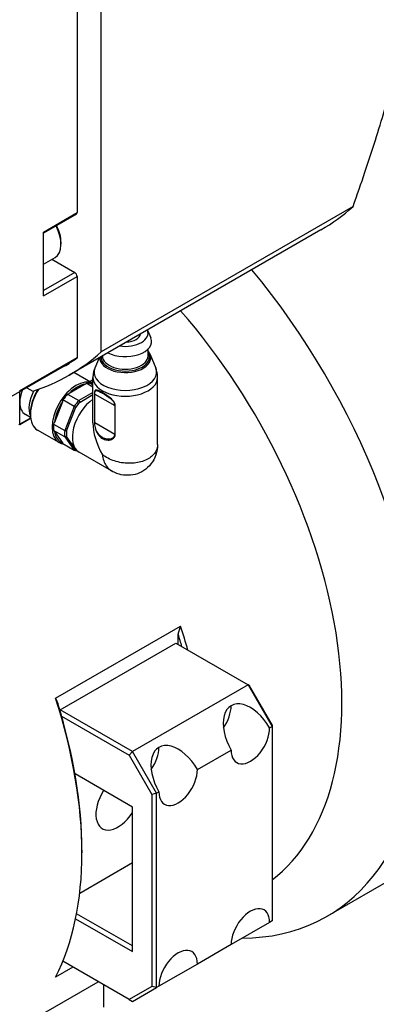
# Model space of a CAD drawing. Extents: x 0 to 2359, y -14 to 1663.
# Tile 36 of 40: x 2170 to 2196, y 1418 to 1490. Entities that reach past the tile are written whole.
import ezdxf

# ---------------------------------------------------------------- set-up
doc = ezdxf.new("R2010")
doc.units = 0
doc.header["$LTSCALE"] = 25.4
doc.layers.get('0').update_dxf_attribs({"linetype": 'CONTINUOUS'})

msp = doc.modelspace()

# ---------------------------------------------------------------- linework, layer by layer
for p, q in [((2174.2059835, 1509.8725222), (2174.2059835, 1476.1246481)), ((2175.9737505, 1465.8955775), (2175.9737505, 1507.3785057)), ((2171.7311098, 1474.6957791), (2174.2059835, 1476.1246481)), ((2194.4701636, 1476.5744865), (2175.9737505, 1465.8955775)), ((2174.1542068, 1476.0102038), (2171.7311098, 1474.6112281)), ((2171.7311098, 1470.0009238), (2171.7311098, 1474.6957791)), ((2192.1141932, 1474.8604722), (2173.6177801, 1464.1815631)), ((2173.0215797, 1473.9711384), (2173.0215797, 1473.8078391)), ((2171.7311098, 1472.3441025), (2172.5814778, 1472.8350627)), ((2172.3535079, 1472.7034442), (2174.0292068, 1471.735979)), ((2174.0292068, 1471.735979), (2171.7311098, 1470.409172)), ((2171.7311098, 1470.0009238), (2174.2059835, 1471.4297928)), ((2174.2059835, 1471.4297928), (2174.2059835, 1465.4428024)), ((2179.3693248, 1467.4935988), (2179.6122812, 1466.9152471)), ((2179.4165174, 1465.5918422), (2179.4165174, 1466.1055652)), ((2174.2059835, 1465.4428024), (2169.9633428, 1462.9933127)), ((2175.8147396, 1465.4499783), (2175.504052, 1464.6979696)), ((2176.0665174, 1465.5918422), (2176.0665174, 1465.5953423)), ((2179.5629993, 1465.7048434), (2179.9789828, 1464.6979696)), ((2173.2427801, 1464.8310822), (2169.0001394, 1462.3815924)), ((2175.3665174, 1463.5627768), (2173.9562641, 1464.3769869)), ((2175.3665174, 1463.8327995), (2175.1326709, 1463.6977881)), ((2175.3665174, 1460.6760254), (2175.3665174, 1464.0079989)), ((2180.1165174, 1459.0883171), (2180.1165174, 1464.0079989)), ((2170.5118097, 1463.2543557), (2170.9554149, 1462.9982401)), ((2174.7965341, 1463.5241318), (2173.6154329, 1462.8422228)), ((2175.3665174, 1463.3047655), (2174.8820755, 1463.5844582)), ((2175.2315653, 1463.553243), (2175.3665174, 1463.4753284)), ((2169.9986982, 1462.182969), (2169.9986982, 1462.9581106)), ((2173.9841011, 1461.8831091), (2173.1614548, 1462.3580642)), ((2173.5109446, 1462.7928354), (2174.3335909, 1462.3178804)), ((2175.3665174, 1462.9142408), (2174.3335909, 1462.3178804)), ((2174.4190466, 1462.2039189), (2175.3665174, 1462.7509415)), ((2175.4813159, 1462.8111723), (2175.4813159, 1460.7207811)), ((2175.5005472, 1462.9916229), (2175.5004111, 1462.9915443)), ((2175.5057716, 1462.7880803), (2176.9720594, 1461.9415186)), ((2175.5057716, 1460.6976891), (2175.5057716, 1462.7880803)), ((2175.5067533, 1462.8319067), (2175.5067573, 1462.831909)), ((2176.134131, 1462.8610631), (2176.1341873, 1462.8609829)), ((2176.1729345, 1462.8058592), (2176.1744798, 1462.8036608)), ((2169.9986982, 1460.5703882), (2169.9986982, 1462.182969)), ((2173.1234208, 1462.2301514), (2172.5328702, 1460.7080957)), ((2173.9841011, 1461.8831091), (2173.2985356, 1460.1161668)), ((2173.4378561, 1460.0888741), (2174.1086765, 1461.8178132)), ((2176.9720594, 1461.9415186), (2176.9720594, 1459.8511274)), ((2177.0120559, 1459.8370079), (2177.0120559, 1461.9273991)), ((2169.9883428, 1460.5474994), (2170.7934993, 1461.0123567)), ((2170.7915169, 1461.0281224), (2169.9986982, 1460.5703882)), ((2170.7870582, 1461.0683114), (2170.4025564, 1461.2903036)), ((2170.7765156, 1461.4072972), (2170.7765156, 1461.2848228)), ((2172.8852728, 1459.2218213), (2171.2942826, 1460.14038)), ((2172.4758894, 1460.5911218), (2173.2985356, 1460.1161668)), ((2173.2985356, 1459.6501804), (2172.4758894, 1460.1251355)), ((2175.5057716, 1460.6976891), (2176.9720594, 1459.8511274)), ((2172.5328702, 1460.0520795), (2173.1234208, 1459.2119329)), ((2173.2985356, 1459.6501804), (2173.9841011, 1458.6748609)), ((2174.1086765, 1458.7207048), (2173.4378561, 1459.6750472)), ((2173.1614548, 1459.1498159), (2173.9841011, 1458.6748609)), ((2176.7302141, 1457.146281), (2174.3443087, 1458.5237841)), ((2172.6149933, 1440.4416329), (2181.8073814, 1445.7488606)), ((2181.6306047, 1444.3833435), (2181.6306047, 1445.1486755)), ((2172.9685467, 1439.5864261), (2181.453828, 1444.4854056)), ((2181.453828, 1444.4854056), (2186.7571289, 1441.4235434)), ((2186.7571289, 1441.4235434), (2178.2718475, 1436.5245639)), ((2186.7571289, 1441.4235434), (2188.5248958, 1438.3616812)), ((2186.8606823, 1441.3637568), (2186.7571289, 1441.4235434)), ((2188.5248958, 1438.4812544), (2186.8606823, 1441.3637568)), ((2172.9685467, 1439.5864261), (2172.9444398, 1439.5446719)), ((2178.2718475, 1436.5245639), (2172.9685467, 1439.5864261)), ((2173.0687299, 1439.120337), (2178.0218475, 1436.2606532)), ((2188.5248958, 1438.4812544), (2188.5248958, 1438.3616812)), ((2188.3481191, 1438.2596192), (2188.5248958, 1438.3616812)), ((2188.5248958, 1438.3616812), (2188.5248958, 1424.0729911)), ((2178.0218475, 1436.2606532), (2178.2718475, 1436.5245639)), ((2178.0218475, 1436.2606532), (2179.6860611, 1433.3781508)), ((2180.0396145, 1433.4627018), (2178.2718475, 1436.5245639)), ((2183.0448183, 1435.197757), (2185.519692, 1436.626626)), ((2178.2718475, 1432.442081), (2174.051292, 1434.8788199)), ((2180.0396145, 1433.4627018), (2179.6860611, 1433.3781508)), ((2179.6860611, 1433.3781508), (2179.6860611, 1419.2585626)), ((2180.0396145, 1433.4627018), (2180.2163912, 1433.5647638)), ((2180.0396145, 1419.1740116), (2180.0396145, 1433.4627018)), ((2178.2718475, 1421.8276255), (2178.2718475, 1432.442081)), ((2192.5684204, 1424.4178703), (2205.2963425, 1431.7663396)), ((2174.5595369, 1429.2781568), (2174.5595369, 1429.0740326)), ((2174.394651, 1426.1210976), (2178.2718475, 1428.3595981)), ((2174.0940743, 1424.239664), (2178.2718475, 1421.8276255)), ((2178.2718475, 1422.2358738), (2174.1662458, 1424.606244)), ((2188.3481191, 1423.970929), (2185.519692, 1422.3379358)), ((2188.5248958, 1424.0729911), (2188.3481191, 1423.970929)), ((2185.519692, 1422.3379358), (2183.0448183, 1420.9090668)), ((2178.0218475, 1418.2977284), (2173.1508469, 1421.110002)), ((2173.8859541, 1420.6855876), (2172.6149933, 1419.951798)), ((2183.0448183, 1420.9090668), (2180.2163912, 1419.2760737)), ((2096.3206842, 1373.7566912), (2175.7449356, 1419.6123041)), ((2176.1505272, 1419.3781357), (2176.1505272, 1417.7451426)), ((2179.6860611, 1419.2585626), (2178.0218475, 1418.2977284)), ((2178.2718475, 1418.1533909), (2180.0396145, 1419.1740116)), ((2180.0396145, 1419.1740116), (2179.6860611, 1419.2585626)), ((2180.2163912, 1419.2760737), (2180.0396145, 1419.1740116)), ((2178.0218475, 1418.2977284), (2178.2718475, 1418.1533909))]:
    msp.add_line(p, q)
for centre, major_axis, ratio, start_param, end_param in [((2174.0292068, 1476.2267102), (0.125, -0.2165064), 0.5773502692, 0, 0.7853981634), ((2171.4891932, 1510.5840201), (20.625, -35.7235479), 0.5773502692, 0, 0.1219587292), ((2171.5189778, 1474.6753667), (1.0625, -1.840304), 0.5773502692, 0, 1.4946702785), ((2171.6603991, 1474.7570163), (0.9625, -1.6670989), 0.5773502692, 0.7853981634, 1.4867432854), ((2174.0292068, 1471.5318548), (0.125, -0.2165064), 0.5773502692, 0.7853981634, 2.3561944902), ((2175.4434204, 1454.0792404), (17.125, -29.6613701), 0.5773502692, 5.9646363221, 8.139956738), ((2172.4382166, 1452.3441852), (15, -25.9807621), 0.5773502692, 0.0753543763, 1.8986970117), ((2177.7415174, 1467.2656602), (1.675, 0), 0.5773502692, 4.4670824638, 6.5284918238), ((2177.7415174, 1466.6532878), (1.925, 0), 0.5773502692, 3.9848461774, 6.521126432), ((2177.7415174, 1467.2656602), (1.125, 0), 0.5773502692, 4.7989773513, 6.1965969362), ((2152.9927801, 1499.905111), (20.625, -35.7235479), 0.5773502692, 6.161226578, 6.4051440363), ((2152.9927801, 1499.905111), (20.25, -35.0740289), 0.5773502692, 0, 0.0487741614), ((2177.7415174, 1465.4539988), (-1.8725825, 0), 0.5773502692, 6.257633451, 9.6589311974), ((2177.7415174, 1465.5101926), (-1.7775668, 0), 0.5773502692, 6.2575861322, 9.7661406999), ((2177.7415174, 1465.5101926), (-1.775, 0), 0.5773502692, 6.2560628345, 9.7620467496), ((2177.7415174, 1465.5918422), (-1.675, 0), 0.5773502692, 0, 3.1415926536), ((2177.7415174, 1464.3898381), (-2.3002362, 0), 0.5773502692, 6.0490320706, 9.6589311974), ((2174.1352728, 1461.3868848), (1.25, 2.1650635), 0.5773502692, 0.0148939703, 3.1415926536), ((2177.7415174, 1464.0079989), (-2.375, 0), 0.5773502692, 0, 3.1415926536), ((2171.3775564, 1462.9790532), (-0.975, -1.6887495), 0.5773502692, 4.98931125, 5.4977871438), ((2172.0846632, 1462.5708049), (-1, -1.7320508), 0.5773502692, 4.7872519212, 5.8911072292), ((2172.5442826, 1462.3054435), (-1.25, -2.1650635), 0.5773502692, 4.6614898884, 6.2831853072), ((2172.4382166, 1462.3666807), (1.175, 2.0351597), 0.5773502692, 1.5351114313, 2.3561944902), ((2174.2059835, 1461.34606), (1.2, 2.078461), 0.5773502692, 0.4299769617, 1.1408193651), ((2174.5430039, 1463.5335927), (-0.3767224, -0.1240464), 0.278147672, 2.2139206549, 2.5908303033), ((2174.1965101, 1461.3515295), (1.225, 2.1217622), 0.5773502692, 0.1450620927, 0.3785366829), ((2172.9291765, 1462.1552691), (0.2044512, 0.3627055), 0.3447824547, 5.1084207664, 5.4853304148), ((2174.1965101, 1461.3515295), (1.225, 2.1217622), 0.5773502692, 1.1922596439, 1.4257342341), ((2173.5990463, 1462.9885986), (-0.2708132, -0.189599), 0.4003626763, 0.9788982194, 1.3558077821), ((2175.5318087, 1460.5805944), (-1.1875, -2.0568103), 0.5773502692, 4.0255745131, 6.2831853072), ((2175.0191563, 1460.8765745), (1.225, 2.1217622), 0.5773502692, 1.1922596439, 1.4257342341), ((2175.5766819, 1462.8289756), (-0.1002275, 0), 0.5773502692, 0.3127353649, 0.7848508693), ((2175.089867, 1460.8357496), (1.175, 2.0351597), 0.5773502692, 0.2569512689, 0.2578535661), ((2175.5318087, 1460.5805944), (1.1875, 2.0568103), 0.5773502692, 0.3326857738, 0.3341723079), ((2171.3775564, 1462.9790532), (-0.975, -1.6887495), 0.5773502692, 5.4977871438, 6.2831853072), ((2174.2059835, 1461.34606), (1.2, 2.078461), 0.5773502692, 1.4771745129, 2.1880169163), ((2175.089867, 1460.8357496), (-1.175, -2.0351597), 0.5773502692, 4.342542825, 4.5586363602), ((2177.0428922, 1461.9824587), (-0.1002275, 0), 0.5773502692, 0.7859454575, 1.2580609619), ((2169.9633428, 1460.5908007), (0.05, 0), 0.5773502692, 3.926990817, 5.4977871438), ((2169.9633428, 1460.5908007), (0.025, -0.0433013), 0.5773502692, 0, 0.7853981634), ((2174.1965101, 1461.3515295), (1.225, 2.1217622), 0.5773502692, 2.2394571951, 2.4729317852), ((2172.4571977, 1460.9388146), (0.0863018, 0.4282724), 0.3131527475, 3.8308515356, 4.2077610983), ((2172.4571977, 1460.0456547), (0.151013, -0.1958735), 0.2618106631, 1.4037816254, 1.7806912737), ((2175.0191563, 1460.8765745), (1.225, 2.1217622), 0.5773502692, 2.2394571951, 2.4729317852), ((2177.7415174, 1459.3048185), (-1.6793786, 2.9087691), 0.5773502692, 0.7853981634, 1.5707963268), ((2175.5766892, 1460.7385874), (-0.1002364, 0), 0.5773502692, 0.3148497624, 0.7848366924), ((2175.089867, 1460.8357496), (-0.725, -1.2557368), 0.5773502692, 1.3289454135, 1.3292066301), ((2174.2059835, 1461.34606), (-1.2, -2.078461), 0.5773502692, 5.6659647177, 6.3768071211), ((2175.089867, 1460.8357496), (-1.175, -2.0351597), 0.5773502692, 5.3897403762, 5.6058339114), ((2175.089867, 1460.8357496), (1.175, 2.0351597), 0.5773502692, 4.4433461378, 4.4436115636), ((2177.0428922, 1459.8920675), (0.1002275, 0), 0.5773502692, 3.9275381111, 4.3996536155), ((2172.9291764, 1459.3741943), (-0.2372895, 0.2554197), 0.1317639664, 3.5313908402, 3.908300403), ((2175.0191563, 1460.8765745), (-1.225, -2.1217622), 0.5773502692, 0.1450620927, 0.2851227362), ((2175.089867, 1460.8357496), (-1.175, -2.0351597), 0.5773502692, 0.1537526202, 0.1603113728), ((2162.5387216, 1446.6287091), (-15, 25.9807621), 0.5773502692, 4.2934728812, 4.3585053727), ((2162.3619449, 1446.5266471), (14.875, -25.7642558), 0.5773502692, 1.1641358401, 1.1982847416), ((2153.3463335, 1441.3214813), (15, -25.9807621), 0.5773502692, 0.3538836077, 1.2169127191), ((2153.5231102, 1441.4235434), (-14.875, 25.7642558), 0.5773502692, 3.926990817, 4.3398773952), ((2186.9339056, 1437.4431226), (-1.4142136, 2.4494897), 0.5773502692, 4.7123889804, 7.853981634), ((2184.1054785, 1439.0761157), (1, 1.7320508), 0.5773502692, 4.5704919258, 5.4977871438), ((2186.9339056, 1437.4431226), (-1, -1.7320508), 0.5773502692, 5.4977871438, 8.6393797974), ((2181.6306047, 1434.3812604), (-1.4142136, 2.4494897), 0.5773502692, 4.7123889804, 7.853981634), ((2178.8021776, 1436.0142536), (1, 1.7320508), 0.5773502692, 4.5704919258, 5.4977871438), ((2181.6306047, 1434.3812604), (-1, -1.7320508), 0.5773502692, 5.4977871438, 8.6393797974), ((2177.2111873, 1432.8503293), (-1.1485, -1.9892604), 0.5773502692, 4.6353529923, 7.7801562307), ((2186.9339056, 1423.1544324), (1, 1.7320508), 0.5773502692, 5.4977871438, 8.6393797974), ((2181.6306047, 1420.0925702), (1, 1.7320508), 0.5773502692, 5.4977871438, 8.6393797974)]:
    msp.add_ellipse(centre, major_axis=major_axis, ratio=ratio, start_param=start_param, end_param=end_param)
for points, weights in [([(2194.4701636, 1476.5744865), (2199.6618276, 1491.1730531), (2199.6618276, 1500.3133593)], [1.4307745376, 1.62337880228, 1.62337880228]), ([(2181.6306047, 1445.1486755), (2181.7167907, 1445.4464545), (2181.8073814, 1445.7488606)], [1, 1.00005213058, 1]), ([(2172.6149933, 1440.4416329), (2172.7055839, 1440.2438318), (2172.79177, 1440.0455718)], [1, 1.00005213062, 1])]:
    msp.add_rational_spline(points, weights, degree=2)
for points, degree in [([(2179.5629993, 1465.7048434), (2179.5286065, 1465.78809), (2179.4790322, 1465.8676407), (2179.4165174, 1465.9418488)], 3), ([(2175.739011, 1463.0293606), (2175.7388496, 1463.0297387), (2175.7386882, 1463.0301167)], 2), ([(2174.3335909, 1462.3178804), (2174.3767031, 1462.260234), (2174.4190466, 1462.2039189)], 2), ([(2174.1086765, 1461.8178132), (2174.047106, 1461.8502096), (2173.9841011, 1461.8831091)], 2), ([(2173.2985356, 1460.1161668), (2173.368913, 1460.1022688), (2173.4378561, 1460.0888741)], 2), ([(2173.4378561, 1459.6750472), (2173.368913, 1459.662806), (2173.2985356, 1459.6501804)], 2), ([(2173.2401586, 1459.1043763), (2173.1126704, 1459.1204129), (2172.992568, 1459.1598744), (2172.8852728, 1459.2218213)], 3), ([(2173.9841011, 1458.6748609), (2174.047106, 1458.697975), (2174.1086765, 1458.7207048)], 2)]:
    msp.add_open_spline(points, degree=degree)
for points, knots in [([(2175.504052, 1464.6979696), (2175.4869021, 1464.6564587), (2175.4710362, 1464.6137424), (2175.442289, 1464.526179), (2175.4294088, 1464.4813319), (2175.4070134, 1464.3899045), (2175.3974993, 1464.3433247), (2175.3821424, 1464.248938), (2175.3763006, 1464.2011322), (2175.3684878, 1464.1048831), (2175.3665174, 1464.0564414), (2175.3665174, 1464.0079989)], [3.6928375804, 3.6928375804, 3.6928375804, 3.6928375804, 3.73966822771, 3.73966822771, 3.78649887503, 3.78649887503, 3.83332952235, 3.83332952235, 3.88016016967, 3.88016016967, 3.92699081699, 3.92699081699, 3.92699081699, 3.92699081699]), ([(2180.1165174, 1464.0079989), (2180.1165174, 1464.0564414), (2180.1145471, 1464.1048831), (2180.1067343, 1464.2011322), (2180.1008924, 1464.248938), (2180.0855355, 1464.3433247), (2180.0760214, 1464.3899045), (2180.053626, 1464.4813319), (2180.0407459, 1464.526179), (2180.0119987, 1464.6137424), (2179.9961328, 1464.6564587), (2179.9789828, 1464.6979696)], [0.7853981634, 0.7853981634, 0.7853981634, 0.7853981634, 0.83222881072, 0.83222881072, 0.87905945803, 0.87905945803, 0.92589010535, 0.92589010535, 0.97272075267, 0.97272075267, 1.01955139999, 1.01955139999, 1.01955139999, 1.01955139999]), ([(2177.0120559, 1461.9273991), (2177.0120559, 1462.0416904), (2176.9096697, 1462.2861889), (2176.4586657, 1462.6790432), (2175.8624943, 1463.0212629), (2175.5766455, 1463.1492455), (2175.4928441, 1462.9898571), (2175.4813159, 1462.8968907), (2175.4813159, 1462.8111723)], [0, 0, 0, 0, 0.1428571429, 0.2857142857, 0.5714285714, 0.8571428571, 0.8928571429, 1, 1, 1, 1]), ([(2175.5057716, 1462.7880803), (2175.5057716, 1462.8674492), (2175.517683, 1462.953366), (2175.6032445, 1463.0997031), (2175.8866188, 1462.9764706), (2176.4534606, 1462.6483555), (2176.8765744, 1462.2757691), (2176.9720594, 1462.0473438), (2176.9720594, 1461.9415186)], [0, 0, 0, 0, 0.1071428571, 0.1428571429, 0.4285714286, 0.7142857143, 0.8571428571, 1, 1, 1, 1]), ([(2175.4813801, 1460.7206662), (2175.4813804, 1460.6064138), (2175.511435, 1460.3209174), (2175.6839124, 1459.8481148), (2175.907165, 1459.6225568), (2176.0622764, 1459.533272)], [0, 0, 0, 0, 0.2855765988, 0.5711531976, 1, 1, 1, 1]), ([(2176.9720594, 1459.8511274), (2176.9720594, 1459.7453022), (2176.8747156, 1459.5530859), (2176.5603828, 1459.4435654), (2176.1105074, 1459.5157701), (2175.734887, 1459.8236722), (2175.5370964, 1460.3270196), (2175.5057716, 1460.5918639), (2175.5057716, 1460.6976891)], [0, 0, 0, 0, 0.1428571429, 0.2857142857, 0.4285714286, 0.7142857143, 0.8571428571, 1, 1, 1, 1]), ([(2176.0622764, 1459.533272), (2176.113861, 1459.503665), (2176.2757404, 1459.4300882), (2176.5726372, 1459.3875118), (2176.9076803, 1459.5128799), (2177.0120559, 1459.7227167), (2177.0120559, 1459.8370079)], [0, 0, 0, 0, 0.1424424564, 0.4282949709, 0.7141474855, 1, 1, 1, 1]), ([(2180.1164628, 1459.0775572), (2180.1156817, 1458.8207595), (2180.0716755, 1458.5604472), (2179.9064132, 1458.0802575), (2179.7842942, 1457.8530576), (2179.4817129, 1457.4685535), (2179.3021332, 1457.3032532), (2178.9101946, 1457.0460833), (2178.6939741, 1456.950848), (2178.2519787, 1456.8344907), (2178.0199026, 1456.811509), (2177.5650455, 1456.836725), (2177.3370983, 1456.8843207), (2176.9900755, 1457.0098186), (2176.8611812, 1457.0699733), (2176.7393889, 1457.1408781)], [0.00234400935, 0.00234400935, 0.00234400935, 0.00234400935, 0.15701560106, 0.15701560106, 0.30766162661, 0.30766162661, 0.45079629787, 0.45079629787, 0.58933808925, 0.58933808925, 0.72600998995, 0.72600998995, 0.86313024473, 0.86313024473, 0.94801232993, 0.94801232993, 0.94801232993, 0.94801232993]), ([(2180.1164713, 1459.0883164), (2180.1165277, 1459.0289207), (2180.0919491, 1458.7342667), (2179.8813956, 1458.3511617), (2179.5465292, 1458.1015787), (2179.4208884, 1458.0290484)], [0.24999532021, 0.24999532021, 0.24999532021, 0.24999532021, 0.28571428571, 0.42857142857, 0.5000002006, 0.5000002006, 0.5000002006, 0.5000002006]), ([(2179.4208884, 1458.0290484), (2179.2952346, 1457.9565309), (2178.8762175, 1457.7709707), (2178.0166344, 1457.6478512), (2176.9302143, 1457.8290311), (2176.3133733, 1458.1443732), (2176.0621388, 1458.3352289)], [0.5000002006, 0.5000002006, 0.5000002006, 0.5000002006, 0.57142857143, 0.71428571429, 0.85714285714, 1, 1, 1, 1]), ([(2176.0621388, 1458.3352289), (2176.1018074, 1458.0222256), (2176.2711537, 1457.5336158), (2176.5860882, 1457.2301263), (2176.7393889, 1457.1408781)], [0, 0, 0, 0, 0.14285714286, 0.24950680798, 0.24950680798, 0.24950680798, 0.24950680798])]:
    msp.add_open_spline(points, degree=3, knots=knots)

doc.saveas('drawing.dxf')
